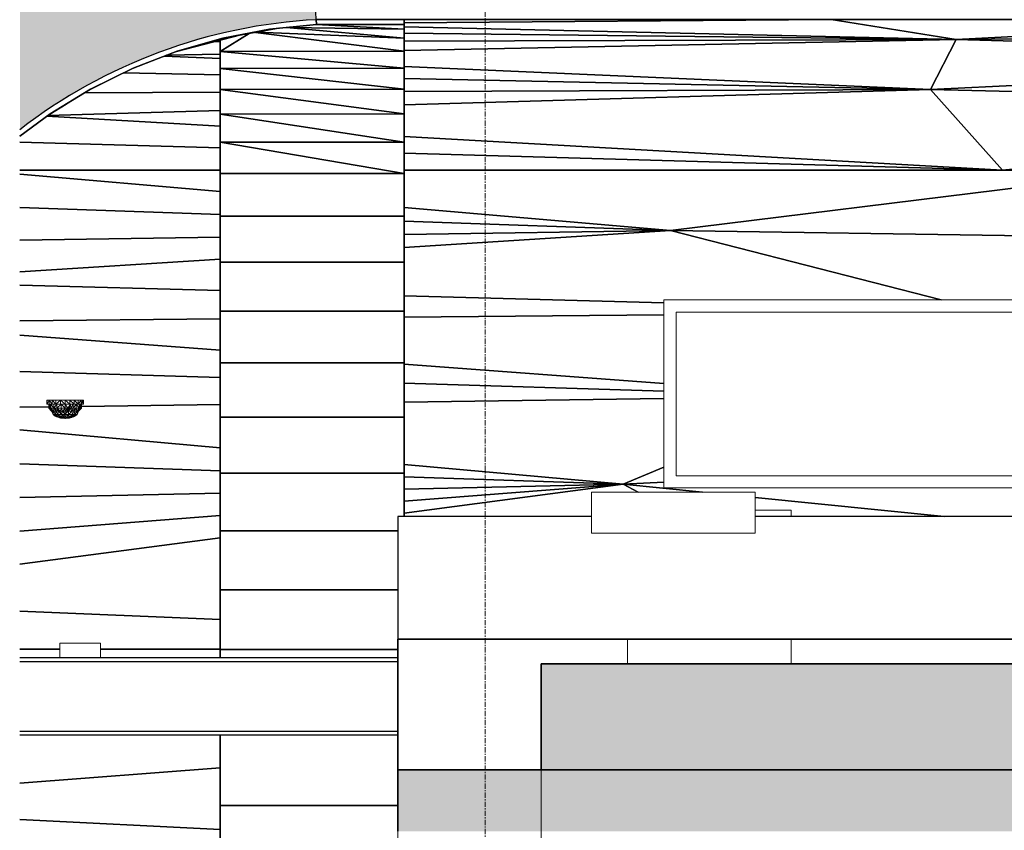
# Model space of a CAD drawing. Header units: millimetres. Extents: x 61846 to 198573, y 13020 to 52988.
# Tile 83 of 150: x 130941 to 133349, y 24142 to 26126. Entities that reach past the tile are written whole.
import ezdxf

# ---------------------------------------------------------------- set-up
doc = ezdxf.new("R2010")
doc.units = ezdxf.units.MM
doc.linetypes.add('Grid Line', pattern=[22.225, 12.7, -3.175, 3.175, -3.175])
for name, color, linetype, lineweight in [('A-COLS', 52, 'Continuous', 35), ('A-FLOR', 192, 'Continuous', 50), ('A-GENM', 13, 'Continuous', 18), ('A-ROOF', 132, 'Continuous', 35), ('A-WALL', 113, 'Continuous', 25), ('E-CABL-TRAY', 211, 'Continuous', 18), ('E-LITE-EQPM', 33, 'Continuous', 18), ('M-HVAC-DUCT', 70, 'Continuous', 18), ('S-BEAM', 12, 'Continuous', 35), ('S-GRID', 1, 'Continuous', 18)]:
    doc.layers.add(name, color=color, linetype=linetype, lineweight=lineweight)

# ---------------------------------------------------------------- blocks, each defined once
blk = doc.blocks.new('Cable Tray with Fittings_NLRS_61_CT_UN_kabelladder_DNL_5722447 - Cable Tray with Fittings_NLRS_61_CT_UN_kabelladder_DNL_5722447-480535-GZ lierenkamer 1')
at = {"layer": 'E-CABL-TRAY', "color": 7, "lineweight": 9}
for p, q in [((68229.6, 24925.3), (68318, 24925.3)), ((68318, 24910), (68318, 24925.3)), ((67918, 24610), (67918, 24550)), ((68318, 24550), (68318, 24610))]:
    blk.add_line(p, q, dxfattribs=at)
blk = doc.blocks.new('Cable Tray with Fittings_NLRS_61_CT_UN_kabelgoot_DNL_3463833 - Cable Tray with Fittings_NLRS_61_CT_UN_kabelgoot_DNL_3463833-605471-GZ lierenkamer 1')
at = {"layer": 'E-CABL-TRAY', "color": 7, "lineweight": 9}
for p, q in [((67829.6, 24969.5), (68229.6, 24969.5)), ((67829.6, 24869.5), (67829.6, 24969.5)), ((68229.6, 24869.5), (68229.6, 24969.5)), ((68229.6, 24869.5), (67829.6, 24869.5))]:
    blk.add_line(p, q, dxfattribs=at)
blk = doc.blocks.new('NLRS_65_FAD_LB_melder_gen_ISR_NLRS_65_FAD_LB_optische rookmelder_DNL_3672123 - NLRS_65_FAD_LB_melder_gen_ISR_NLRS_65_FAD_LB_optische rookmelder_DNL_3672123-605741-GZ lierenkamer 1')
at = {"layer": 'A-GENM', "color": 7, "lineweight": 9}
for p, q in [((66497.5, 25195), (66499, 25195)), ((66497.5, 25195), (66497.5, 25185)), ((66499, 25195), (66497.5, 25185)), ((66499, 25185), (66497.5, 25185)), ((66499, 25195), (66503.5, 25195)), ((66499, 25195), (66499, 25185)), ((66503.5, 25195), (66499, 25185)), ((66503.5, 25185), (66499, 25185)), ((66502.5, 25175), (66502.5, 25185)), ((66502.5, 25175), (66505.2, 25185)), ((66503.5, 25195), (66510.7, 25195)), ((66503.5, 25195), (66503.5, 25185)), ((66503.5, 25195), (66510.7, 25185)), ((66503.5, 25185), (66510.7, 25185)), ((66507.9, 25175), (66505.2, 25185)), ((66505.2, 25175), (66505.2, 25185)), ((66515.2, 25175), (66507.9, 25185)), ((66507.9, 25175), (66507.9, 25185)), ((66510.7, 25195), (66520, 25195)), ((66510.7, 25195), (66520, 25185)), ((66510.7, 25195), (66510.7, 25185)), ((66520, 25185), (66510.7, 25185)), ((66515.2, 25175), (66522.5, 25185)), ((66515.2, 25175), (66515.2, 25185)), ((66520, 25195), (66530.9, 25195)), ((66520, 25195), (66520, 25185)), ((66530.9, 25195), (66520, 25185)), ((66530.9, 25185), (66520, 25185)), ((66522.5, 25175), (66532.5, 25185)), ((66522.5, 25175), (66522.5, 25185)), ((66530.9, 25195), (66542.5, 25195)), ((66530.9, 25195), (66542.5, 25185)), ((66530.9, 25195), (66530.9, 25185)), ((66542.5, 25185), (66530.9, 25185)), ((66542.5, 25175), (66532.5, 25185)), ((66532.5, 25175), (66532.5, 25185)), ((66542.5, 25195), (66554.2, 25195)), ((66542.5, 25195), (66554.2, 25185)), ((66542.5, 25195), (66542.5, 25185)), ((66554.2, 25185), (66542.5, 25185)), ((66549.4, 25175), (66542.5, 25185)), ((66542.5, 25175), (66542.5, 25185)), ((66549.4, 25175), (66555.7, 25185)), ((66552.5, 25175), (66555.7, 25185)), ((66554.2, 25195), (66565, 25195)), ((66554.2, 25195), (66565, 25185)), ((66554.2, 25195), (66554.2, 25185)), ((66565, 25185), (66554.2, 25185)), ((66556.3, 25175), (66555.7, 25185)), ((66556.3, 25175), (66562.5, 25185)), ((66562.5, 25175), (66562.5, 25185)), ((66562.5, 25175), (66569.8, 25185)), ((66565, 25195), (66574.3, 25195)), ((66565, 25195), (66565, 25185)), ((66565, 25195), (66574.3, 25185)), ((66565, 25185), (66574.3, 25185)), ((66577.2, 25175), (66569.8, 25185)), ((66569.8, 25175), (66569.8, 25185)), ((66574.3, 25195), (66581.5, 25195)), ((66574.3, 25195), (66574.3, 25185)), ((66581.5, 25195), (66574.3, 25185)), ((66581.5, 25185), (66574.3, 25185)), ((66579.8, 25175), (66577.2, 25185)), ((66577.2, 25175), (66577.2, 25185)), ((66579.8, 25175), (66582.5, 25185)), ((66579.8, 25175), (66579.8, 25185)), ((66581.5, 25195), (66586, 25195)), ((66581.5, 25195), (66581.5, 25185)), ((66586, 25195), (66581.5, 25185)), ((66586, 25185), (66581.5, 25185)), ((66582.5, 25175), (66582.5, 25185)), ((66586, 25195), (66587.5, 25195)), ((66587.5, 25195), (66586, 25195)), ((66586, 25195), (66587.5, 25185)), ((66586, 25195), (66586, 25185)), ((66586, 25185), (66587.5, 25185)), ((66587.5, 25185), (66586, 25185)), ((66587.5, 25195), (66587.5, 25185)), ((66509.6, 25167.9), (66502.5, 25175)), ((66505.2, 25175), (66502.5, 25175)), ((66511.8, 25167.9), (66505.2, 25175)), ((66514, 25167.9), (66505.2, 25175)), ((66509.6, 25167.9), (66505.2, 25175)), ((66507.9, 25175), (66505.2, 25175)), ((66514, 25167.9), (66507.9, 25175)), ((66515.2, 25175), (66507.9, 25175)), ((66513.3, 25159.5), (66509.6, 25167.9)), ((66511.8, 25167.9), (66509.6, 25167.9)), ((66512.9, 25162), (66511.8, 25167.9)), ((66513.3, 25159.5), (66511.8, 25167.9)), ((66511.8, 25167.9), (66514, 25167.9)), ((66513.3, 25159.5), (66514, 25167.9)), ((66513.3, 25159.5), (66521.9, 25153.9)), ((66513.3, 25159.5), (66519.3, 25155.4)), ((66513.3, 25159.5), (66518.5, 25155.7)), ((66513.3, 25159.5), (66521.9, 25153.9)), ((66513.3, 25159.5), (66518.5, 25155.7)), ((66513.3, 25159.5), (66518.9, 25159.5)), ((66513.3, 25159.5), (66524.1, 25153.9)), ((66514, 25167.9), (66515.2, 25175)), ((66518.9, 25159.5), (66514, 25167.9)), ((66520, 25167.9), (66514, 25167.9)), ((66526, 25167.9), (66515.2, 25175)), ((66520, 25167.9), (66515.2, 25175)), ((66522.5, 25175), (66515.2, 25175)), ((66518.9, 25159.5), (66520, 25167.9)), ((66524.5, 25159.5), (66518.9, 25159.5)), ((66518.9, 25159.5), (66524.1, 25153.9)), ((66518.9, 25159.5), (66526, 25154.4)), ((66524.5, 25159.5), (66520, 25167.9)), ((66526, 25167.9), (66520, 25167.9)), ((66526, 25167.9), (66522.5, 25175)), ((66531.1, 25167.9), (66522.5, 25175)), ((66532.5, 25175), (66522.5, 25175)), ((66524.5, 25159.5), (66526, 25167.9)), ((66524.5, 25159.5), (66533.5, 25159.5)), ((66524.5, 25159.5), (66526, 25154.4)), ((66524.5, 25159.5), (66531.4, 25154.9)), ((66533.5, 25159.5), (66526, 25167.9)), ((66526, 25167.9), (66531.1, 25167.9)), ((66531.1, 25167.9), (66532.5, 25175)), ((66533.5, 25159.5), (66531.1, 25167.9)), ((66536.4, 25167.9), (66531.1, 25167.9)), ((66533.5, 25159.5), (66531.4, 25154.9)), ((66542.5, 25175), (66532.5, 25175)), ((66536.4, 25167.9), (66532.5, 25175)), ((66536.8, 25167.9), (66532.5, 25175)), ((66533.5, 25159.5), (66536.4, 25167.9)), ((66542.5, 25159.5), (66533.5, 25159.5)), ((66533.5, 25159.5), (66537.7, 25155.3)), ((66542.5, 25159.5), (66536.4, 25167.9)), ((66536.4, 25167.9), (66536.8, 25167.9)), ((66542.5, 25175), (66536.8, 25167.9)), ((66542.5, 25167.9), (66536.8, 25167.9)), ((66542.5, 25159.5), (66536.8, 25167.9)), ((66542.5, 25159.5), (66537.7, 25155.3)), ((66542.5, 25167.9), (66549.4, 25175)), ((66542.5, 25167.9), (66542.5, 25175)), ((66549.4, 25175), (66542.5, 25175)), ((66548.6, 25167.9), (66542.5, 25167.9)), ((66548.6, 25167.9), (66542.5, 25159.5)), ((66542.5, 25167.9), (66542.5, 25159.5)), ((66542.5, 25159.5), (66551.5, 25159.5)), ((66542.5, 25159.5), (66542.5, 25154.3)), ((66551.5, 25159.5), (66542.5, 25154.3)), ((66551.5, 25159.5), (66547.9, 25152.4)), ((66548.6, 25167.9), (66549.4, 25175)), ((66548.6, 25167.9), (66552.5, 25175)), ((66548.6, 25167.9), (66551.5, 25159.5)), ((66548.6, 25167.9), (66550.7, 25167.9)), ((66549.4, 25175), (66552.5, 25175)), ((66550.7, 25167.9), (66556.3, 25175)), ((66550.7, 25167.9), (66552.5, 25175)), ((66559, 25167.9), (66550.7, 25167.9)), ((66551.5, 25159.5), (66550.7, 25167.9)), ((66559, 25167.9), (66551.5, 25159.5)), ((66560.5, 25159.5), (66551.5, 25159.5)), ((66551.5, 25159.5), (66552, 25152.9)), ((66560.5, 25159.5), (66552, 25152.9)), ((66556.3, 25175), (66552.5, 25175)), ((66566.1, 25159.5), (66554.8, 25152.7)), ((66560.5, 25159.5), (66554.8, 25152.7)), ((66559, 25167.9), (66556.3, 25175)), ((66562.5, 25175), (66556.3, 25175)), ((66559, 25167.9), (66562.5, 25175)), ((66559, 25167.9), (66569.8, 25175)), ((66565, 25167.9), (66559, 25167.9)), ((66559, 25167.9), (66560.5, 25159.5)), ((66565, 25167.9), (66560.5, 25159.5)), ((66566.1, 25159.5), (66560.5, 25159.5)), ((66571.7, 25159.5), (66560.7, 25153.9)), ((66566.1, 25159.5), (66560.7, 25153.9)), ((66562.5, 25175), (66569.8, 25175)), ((66571.7, 25159.5), (66563.1, 25153.9)), ((66571.7, 25159.5), (66563.1, 25153.9)), ((66565, 25167.9), (66569.8, 25175)), ((66566.1, 25159.5), (66565, 25167.9)), ((66571, 25167.9), (66565, 25167.9)), ((66571.7, 25159.5), (66565.7, 25155.4)), ((66571.7, 25159.5), (66565.7, 25155.4)), ((66566.1, 25159.5), (66571, 25167.9)), ((66571.7, 25159.5), (66566.1, 25159.5)), ((66571.7, 25159.5), (66566.5, 25155.7)), ((66571.7, 25159.5), (66566.5, 25155.7)), ((66571, 25167.9), (66569.8, 25175)), ((66577.2, 25175), (66569.8, 25175)), ((66571, 25167.9), (66579.8, 25175)), ((66571, 25167.9), (66577.2, 25175)), ((66573.2, 25167.9), (66571, 25167.9)), ((66571.7, 25159.5), (66571, 25167.9)), ((66573.2, 25167.9), (66571.7, 25159.5)), ((66571.7, 25159.5), (66575.4, 25167.9)), ((66573.2, 25167.9), (66572.1, 25162)), ((66573.2, 25167.9), (66579.8, 25175)), ((66573.2, 25167.9), (66575.4, 25167.9)), ((66575.4, 25167.9), (66582.5, 25175)), ((66575.4, 25167.9), (66579.8, 25175)), ((66579.8, 25175), (66577.2, 25175)), ((66582.5, 25175), (66579.8, 25175)), ((66518.5, 25155.7), (66521.9, 25153.9)), ((66524.1, 25153.9), (66518.5, 25155.7)), ((66519.1, 25155.5), (66527, 25152.2)), ((66521.9, 25153.9), (66519.3, 25155.4)), ((66526.8, 25152.2), (66519.3, 25155.4)), ((66527, 25152.2), (66521.9, 25153.9)), ((66521.9, 25153.9), (66526.8, 25152.2)), ((66521.9, 25153.9), (66531.5, 25151)), ((66524.1, 25153.9), (66526, 25154.4)), ((66524.1, 25153.9), (66533.8, 25150.9)), ((66524.1, 25153.9), (66531.8, 25151.1)), ((66524.1, 25153.9), (66527, 25152.2)), ((66531.1, 25151.6), (66524.3, 25153.9)), ((66524.3, 25153.9), (66526.8, 25152.2)), ((66526, 25154.4), (66531.4, 25154.9)), ((66533, 25152.1), (66526, 25154.4)), ((66526, 25154.4), (66533.8, 25150.9)), ((66541.8, 25150), (66526.8, 25152.2)), ((66533.3, 25150.9), (66526.8, 25152.2)), ((66526.8, 25152.2), (66531.5, 25151)), ((66541.6, 25150), (66527, 25152.2)), ((66531.8, 25151.1), (66527, 25152.2)), ((66527, 25152.2), (66531.5, 25151)), ((66537.7, 25155.3), (66531.4, 25154.9)), ((66537.2, 25152.4), (66531.4, 25154.9)), ((66533, 25152.1), (66531.4, 25154.9)), ((66541.5, 25150), (66531.5, 25151)), ((66541.6, 25150), (66531.5, 25151)), ((66541.6, 25150), (66531.8, 25151.1)), ((66533.8, 25150.9), (66531.8, 25151.1)), ((66533.8, 25150.9), (66531.8, 25151.1)), ((66533.8, 25150.9), (66531.8, 25151.1)), ((66537.2, 25152.4), (66533, 25152.1)), ((66542.2, 25150), (66533, 25152.1)), ((66533, 25152.1), (66533.8, 25150.9)), ((66541.8, 25150), (66533.3, 25150.9)), ((66542, 25150), (66533.8, 25150.9)), ((66537.2, 25152.4), (66537.7, 25155.3)), ((66542.3, 25150), (66537.2, 25152.4)), ((66542.2, 25150), (66537.2, 25152.4)), ((66542.5, 25151.1), (66537.2, 25152.4)), ((66542.5, 25154.3), (66537.7, 25155.3)), ((66542.5, 25151.1), (66537.7, 25155.3)), ((66541.6, 25150), (66541.5, 25150)), ((66541.5, 25150), (66541.6, 25150)), ((66541.8, 25150), (66541.6, 25150)), ((66541.6, 25150), (66541.8, 25150)), ((66541.9, 25150), (66541.8, 25150)), ((66541.8, 25150), (66541.9, 25150)), ((66542, 25150), (66541.9, 25150)), ((66541.9, 25150), (66542, 25150)), ((66542.2, 25150), (66542, 25150)), ((66542, 25150), (66542.2, 25150)), ((66542.3, 25150), (66542.2, 25150)), ((66542.2, 25150), (66542.3, 25150)), ((66542.3, 25150), (66542.5, 25151.1)), ((66542.5, 25150), (66542.3, 25150)), ((66542.3, 25150), (66542.5, 25150)), ((66547.9, 25152.4), (66542.5, 25154.3)), ((66542.5, 25154.3), (66542.5, 25151.1)), ((66547.9, 25152.4), (66542.5, 25151.1)), ((66542.7, 25150), (66542.5, 25151.1)), ((66542.5, 25150), (66542.7, 25150)), ((66542.5, 25150), (66542.7, 25150)), ((66542.7, 25150), (66547.9, 25152.4)), ((66542.7, 25150), (66542.9, 25150)), ((66542.9, 25150), (66542.7, 25150)), ((66542.9, 25150), (66547.9, 25152.4)), ((66542.9, 25150), (66548.3, 25150.7)), ((66542.9, 25150), (66543, 25150)), ((66543, 25150), (66542.9, 25150)), ((66543, 25150), (66549.6, 25150.7)), ((66543, 25150), (66543.1, 25150)), ((66543.1, 25150), (66543, 25150)), ((66543.1, 25150), (66551.7, 25150.9)), ((66543.1, 25150), (66549.6, 25150.7)), ((66543.1, 25150), (66543.3, 25150)), ((66543.3, 25150), (66543.1, 25150)), ((66543.3, 25150), (66558.2, 25152.2)), ((66543.3, 25150), (66551.7, 25150.9)), ((66543.3, 25150), (66543.4, 25150)), ((66543.4, 25150), (66543.3, 25150)), ((66543.4, 25150), (66558, 25152.2)), ((66543.4, 25150), (66553.3, 25151.1)), ((66543.4, 25150), (66553.5, 25151)), ((66543.4, 25150), (66543.5, 25150)), ((66543.5, 25150), (66543.4, 25150)), ((66543.5, 25150), (66553.5, 25151)), ((66547.9, 25152.4), (66552, 25152.9)), ((66547.9, 25152.4), (66548.3, 25150.7)), ((66552, 25152.9), (66548.3, 25150.7)), ((66554.8, 25152.7), (66548.3, 25150.7)), ((66549.6, 25150.7), (66548.3, 25150.7)), ((66560.7, 25153.9), (66549.6, 25150.7)), ((66549.6, 25150.7), (66554.8, 25152.7)), ((66551.7, 25150.9), (66549.6, 25150.7)), ((66551.7, 25150.9), (66560.7, 25153.9)), ((66551.7, 25150.9), (66558.2, 25152.2)), ((66552, 25152.9), (66554.8, 25152.7)), ((66560.7, 25153.9), (66552.9, 25151.5)), ((66553.3, 25151.1), (66558, 25152.2)), ((66563.1, 25153.9), (66553.5, 25151)), ((66558, 25152.2), (66553.5, 25151)), ((66558.2, 25152.2), (66553.5, 25151)), ((66560.7, 25153.9), (66554.8, 25152.7)), ((66566.5, 25155.7), (66558, 25152.2)), ((66558, 25152.2), (66563.1, 25153.9)), ((66558.2, 25152.2), (66565.7, 25155.4)), ((66563.1, 25153.9), (66558.2, 25152.2)), ((66560.7, 25153.9), (66558.2, 25152.2)), ((66560.7, 25153.9), (66565.7, 25155.4)), ((66566.5, 25155.7), (66563.1, 25153.9)), ((66563.1, 25153.9), (66565.7, 25155.4))]:
    blk.add_line(p, q, dxfattribs=at)
blk = doc.blocks.new('NLRS_65_FAD_LB_melder_gen_ISR_NLRS_65_FAD_LB_optische rookmelder_DNL_3672123 - NLRS_65_FAD_LB_melder_gen_ISR_NLRS_65_FAD_LB_optische rookmelder_DNL_3672123-605745-GZ lierenkamer 1')
blk.add_blockref('NLRS_65_FAD_LB_melder_gen_ISR_NLRS_65_FAD_LB_optische rookmelder_DNL_3672123 - NLRS_65_FAD_LB_melder_gen_ISR_NLRS_65_FAD_LB_optische rookmelder_DNL_3672123-605741-GZ lierenkamer 1', (0, 0))
blk = doc.blocks.new('NLRS_63_LF_LB_plafond armatuur_gen_ISR_NLRS_63_LF_LB_armatuur recht_DNL_3980137 - NLRS_63_LF_LB_plafond armatuur_gen_ISR_NLRS_63_LF_LB_armatuur recht_DNL_3980137-606095-GZ lierenkamer 1')
at = {"layer": 'E-LITE-EQPM', "color": 7, "lineweight": 9}
for p, q in [((66529.3, 24600), (66629.3, 24600)), ((66529.3, 24565), (66529.3, 24600)), ((66629.3, 24600), (66629.3, 24565))]:
    blk.add_line(p, q, dxfattribs=at)
blk = doc.blocks.new('NLRS_57_DUF_UN_rechth bocht_DNL_stromend ri_150_4868409 - NLRS_57_DUF_UN_rechth bocht_DNL_stromend ri_150_4868409-608620-GZ lierenkamer 1')
at = {"layer": 'M-HVAC-DUCT', "color": 7, "lineweight": 9}
for p, q in [((69166.3, 25440), (68006.3, 25440)), ((68006.3, 25440), (68006.3, 24980)), ((69166.3, 24980), (69166.3, 25440)), ((69331.3, 25010), (69331.3, 25440)), ((69336.3, 25440), (69331.3, 25440)), ((69336.3, 25440), (69336.3, 25010)), ((68036.3, 25410), (69136.3, 25410)), ((68036.3, 25010), (68036.3, 25410)), ((68036.3, 25010), (68036.3, 25410)), ((68036.3, 25410), (69136.3, 25410)), ((69136.3, 25010), (69136.3, 25410)), ((69136.3, 25410), (69136.3, 25010)), ((69165.3, 25410), (69286.3, 25410)), ((69286.3, 25410), (69331.3, 25410)), ((69136.3, 25010), (68036.3, 25010)), ((69136.3, 25010), (68036.3, 25010)), ((69286.3, 25010), (69165.3, 25010)), ((69331.3, 25010), (69286.3, 25010)), ((69336.3, 25010), (69331.3, 25010)), ((68006.3, 24980), (69166.3, 24980))]:
    blk.add_line(p, q, dxfattribs=at)
blk = doc.blocks.new('TadP_A_INS_INSTALLATIES_rvt-3-GZ lierenkamer 1')
at = {"layer": 'A-GENM', "lineweight": 9}
blk.add_blockref('NLRS_65_FAD_LB_melder_gen_ISR_NLRS_65_FAD_LB_optische rookmelder_DNL_3672123 - NLRS_65_FAD_LB_melder_gen_ISR_NLRS_65_FAD_LB_optische rookmelder_DNL_3672123-605745-GZ lierenkamer 1', (0, 0), dxfattribs=at)
at = {"layer": 'E-CABL-TRAY', "lineweight": 9}
for name in ['Cable Tray with Fittings_NLRS_61_CT_UN_kabelgoot_DNL_3463833 - Cable Tray with Fittings_NLRS_61_CT_UN_kabelgoot_DNL_3463833-605471-GZ lierenkamer 1', 'Cable Tray with Fittings_NLRS_61_CT_UN_kabelladder_DNL_5722447 - Cable Tray with Fittings_NLRS_61_CT_UN_kabelladder_DNL_5722447-480535-GZ lierenkamer 1']:
    blk.add_blockref(name, (0, 0), dxfattribs=at)
at = {"layer": 'E-LITE-EQPM', "lineweight": 9}
blk.add_blockref('NLRS_63_LF_LB_plafond armatuur_gen_ISR_NLRS_63_LF_LB_armatuur recht_DNL_3980137 - NLRS_63_LF_LB_plafond armatuur_gen_ISR_NLRS_63_LF_LB_armatuur recht_DNL_3980137-606095-GZ lierenkamer 1', (0, 0), dxfattribs=at)
at = {"layer": 'M-HVAC-DUCT', "lineweight": 9}
blk.add_blockref('NLRS_57_DUF_UN_rechth bocht_DNL_stromend ri_150_4868409 - NLRS_57_DUF_UN_rechth bocht_DNL_stromend ri_150_4868409-608620-GZ lierenkamer 1', (0, 0), dxfattribs=at)
blk = doc.blocks.new('Basic Wall_28_PBT_WA_beton t_p_g__d_350_C30_37_2204518 - Basic Wall_28_PBT_WA_beton t_p_g__d_350_C30_37_2204518-313265-GZ lierenkamer 1')
at = {"layer": 'A-WALL', "color": 10, "lineweight": 18}
for p, q in [((67706.3, 24290), (67356.3, 24290)), ((67356.3, 24290), (67356.3, 20300)), ((67706.3, 20300), (67706.3, 24290))]:
    blk.add_line(p, q, dxfattribs=at)
blk = doc.blocks.new('28_PBT_SF_toneeltoren_dakboog_28_PBT_SF_toneeltoren_dakboog as R_2584242 - 28_PBT_SF_toneeltoren_dakboog_28_PBT_SF_toneeltoren_dakboog as R_2584242-313469-GZ lierenkamer 1')
at = {"layer": 'S-BEAM', "color": 250, "lineweight": 25}
for p, q in [((67156.8, 26125.9), (68415.3, 26125.9)), ((68415.3, 26125.9), (67156.8, 26125.9)), ((67371.5, 26118.4), (68415.3, 26125.9)), ((68415.3, 26125.9), (67371.5, 26118.4)), ((68415.3, 26125.9), (69673.7, 26125.9)), ((68720.9, 26077.1), (68415.3, 26125.9)), ((69673.7, 26125.9), (68415.3, 26125.9)), ((68415.3, 26125.9), (68720.9, 26077.1)), ((68720.9, 26077.1), (69673.7, 26125.9)), ((69673.7, 26125.9), (68720.9, 26077.1)), ((67371.5, 26108.7), (68720.9, 26077.1)), ((68720.9, 26077.1), (67371.5, 26108.7)), ((68720.9, 26077.1), (70977, 26101.8)), ((70977, 26101.8), (68720.9, 26077.1)), ((68720.9, 26077.1), (67371.5, 26093.2)), ((67371.5, 26093.2), (68720.9, 26077.1)), ((68720.9, 26077.1), (67371.5, 26050.4)), ((67371.5, 26073.5), (68720.9, 26077.1)), ((68720.9, 26077.1), (67371.5, 26073.5)), ((67371.5, 26050.4), (68720.9, 26077.1)), ((68658.5, 25955.4), (68720.9, 26077.1)), ((68720.9, 26077.1), (68658.5, 25955.4)), ((70330.5, 26033), (68720.9, 26077.1)), ((68720.9, 26077.1), (70330.5, 26033)), ((66909.1, 26072.3), (66921.5, 26072.4)), ((66921.5, 26072.4), (66909.1, 26072.3)), ((66785.1, 26036.7), (66921.5, 26030.8)), ((66921.5, 26030.8), (66785.1, 26036.7)), ((66921.5, 26041.5), (66790.8, 26038.9)), ((66790.8, 26038.9), (66921.5, 26041.5)), ((70330.5, 26033), (68658.5, 25955.4)), ((68658.5, 25955.4), (70330.5, 26033)), ((67371.5, 26011.2), (68658.5, 25955.4)), ((68658.5, 25955.4), (67371.5, 26011.2)), ((66921.5, 25990.9), (66685.6, 25995.8)), ((66685.6, 25995.8), (66921.5, 25990.9)), ((68658.5, 25955.4), (67371.5, 25981.7)), ((67371.5, 25981.7), (68658.5, 25955.4)), ((68658.5, 25955.4), (67371.5, 25917.2)), ((67371.5, 25950.3), (68658.5, 25955.4)), ((67371.5, 25917.2), (68658.5, 25955.4)), ((68658.5, 25955.4), (67371.5, 25950.3)), ((68658.5, 25955.4), (70460.1, 25907.6)), ((68835, 25757.8), (68658.5, 25955.4)), ((70460.1, 25907.6), (68658.5, 25955.4)), ((68658.5, 25955.4), (68835, 25757.8)), ((66590.6, 25947.2), (66921.5, 25948.5)), ((66921.5, 25948.5), (66590.6, 25947.2)), ((70460.1, 25907.6), (68835, 25757.8)), ((68835, 25757.8), (70460.1, 25907.6)), ((66498, 25889.5), (66921.5, 25865.7)), ((66921.5, 25865.7), (66498, 25889.5)), ((66921.5, 25903.8), (66500.4, 25891.3)), ((66500.4, 25891.3), (66921.5, 25903.8)), ((67371.5, 25840.3), (68835, 25757.8)), ((68835, 25757.8), (67371.5, 25840.3)), ((66432.2, 25826.4), (66921.5, 25812.4)), ((66921.5, 25812.4), (66432.2, 25826.4)), ((67371.5, 25799.6), (68835, 25757.8)), ((68835, 25757.8), (67371.5, 25799.6)), ((66432.2, 25757.8), (66921.5, 25757.8)), ((66921.5, 25757.8), (66432.2, 25757.8)), ((66921.5, 25705.5), (66432.2, 25747.9)), ((66432.2, 25747.9), (66921.5, 25705.5)), ((67371.5, 25757.8), (68835, 25757.8)), ((68835, 25757.8), (67371.5, 25757.8)), ((69220.4, 25757.8), (68022.5, 25610.2)), ((68022.5, 25610.2), (69220.4, 25757.8)), ((68835, 25757.8), (69220.4, 25757.8)), ((69220.4, 25757.8), (68835, 25757.8)), ((66432.2, 25665.9), (66921.5, 25648.8)), ((66921.5, 25648.8), (66432.2, 25665.9)), ((68022.5, 25610.2), (67371.5, 25666.6)), ((67371.5, 25666.6), (68022.5, 25610.2)), ((67371.5, 25633), (68022.5, 25610.2)), ((68022.5, 25610.2), (67371.5, 25633)), ((66921.5, 25593.7), (66432.2, 25586.4)), ((66432.2, 25586.4), (66921.5, 25593.7)), ((67371.5, 25568.6), (68022.5, 25610.2)), ((68022.5, 25610.2), (67371.5, 25600.4)), ((68022.5, 25610.2), (67371.5, 25568.6)), ((67371.5, 25600.4), (68022.5, 25610.2)), ((68022.5, 25610.2), (69826, 25582.3)), ((69826, 25582.3), (68022.5, 25610.2)), ((68022.5, 25610.2), (68684.3, 25440)), ((68684.3, 25440), (68022.5, 25610.2)), ((66432.2, 25508.7), (66921.5, 25539.9)), ((66921.5, 25539.9), (66432.2, 25508.7)), ((66432.2, 25476.4), (66921.5, 25462.9)), ((66921.5, 25462.9), (66432.2, 25476.4)), ((67371.5, 25450.5), (68006.3, 25432.9)), ((68006.3, 25432.9), (67371.5, 25450.5)), ((68006.3, 25403.8), (67371.5, 25397.8)), ((67371.5, 25397.8), (68006.3, 25403.8)), ((66921.5, 25393.6), (66432.2, 25389.1)), ((66432.2, 25389.1), (66921.5, 25393.6)), ((66921.5, 25316.9), (66432.2, 25353.6)), ((66432.2, 25353.6), (66921.5, 25316.9)), ((68006.3, 25235.4), (67371.5, 25283.1)), ((67371.5, 25283.1), (68006.3, 25235.4)), ((66432.2, 25265.2), (66921.5, 25250.2)), ((66921.5, 25250.2), (66432.2, 25265.2)), ((67371.5, 25236.4), (68006.3, 25217)), ((68006.3, 25217), (67371.5, 25236.4)), ((66582.5, 25179.7), (66921.5, 25184.2)), ((66921.5, 25184.2), (66582.5, 25179.7)), ((67371.5, 25190.2), (68006.3, 25198.7)), ((68006.3, 25198.7), (67371.5, 25190.2)), ((66432.2, 25177.7), (66502.5, 25178.6)), ((66502.5, 25178.6), (66432.2, 25177.7)), ((66921.5, 25078.3), (66432.2, 25122.6)), ((66432.2, 25122.6), (66921.5, 25078.3)), ((66921.5, 25022.2), (66432.2, 25038.7)), ((66432.2, 25038.7), (66921.5, 25022.2)), ((67906.7, 24989.1), (67371.5, 25037.5)), ((67371.5, 25037.5), (67906.7, 24989.1)), ((68006.3, 25030.8), (67906.7, 24989.1)), ((67906.7, 24989.1), (68006.3, 25030.8)), ((67906.7, 24989.1), (67371.5, 25007.1)), ((67371.5, 25007.1), (67906.7, 24989.1)), ((68006.3, 24994), (67906.7, 24989.1)), ((67906.7, 24989.1), (68006.3, 24994)), ((66921.5, 24967.1), (66432.2, 24956.3)), ((66432.2, 24956.3), (66921.5, 24967.1)), ((67906.7, 24989.1), (67371.5, 24918)), ((67371.5, 24947.5), (67906.7, 24989.1)), ((67906.7, 24989.1), (67371.5, 24977.2)), ((67371.5, 24977.2), (67906.7, 24989.1)), ((67906.7, 24989.1), (67371.5, 24947.5)), ((67371.5, 24918), (67906.7, 24989.1)), ((67943.6, 24969.5), (67906.7, 24989.1)), ((67906.7, 24989.1), (68101.4, 24969.5)), ((68101.4, 24969.5), (67906.7, 24989.1)), ((67906.7, 24989.1), (67943.6, 24969.5)), ((68229.6, 24956.6), (68691.7, 24910)), ((68691.7, 24910), (68229.6, 24956.6)), ((66432.2, 24874.6), (66921.5, 24912.6)), ((66921.5, 24912.6), (66432.2, 24874.6)), ((66921.5, 24858.2), (66432.2, 24793.2)), ((66432.2, 24793.2), (66921.5, 24858.2)), ((66432.2, 24678.5), (66921.5, 24658.2)), ((66921.5, 24658.2), (66432.2, 24678.5)), ((66432.2, 24585.6), (66529.3, 24585.6)), ((66529.3, 24585.6), (66432.2, 24585.6)), ((66629.3, 24585.6), (66921.5, 24585.6)), ((66921.5, 24585.6), (66629.3, 24585.6)), ((66432.2, 24257.8), (66921.5, 24295.5)), ((66921.5, 24295.5), (66432.2, 24257.8)), ((66432.2, 24168.9), (66921.5, 24144.5)), ((66921.5, 24144.5), (66432.2, 24168.9))]:
    blk.add_line(p, q, dxfattribs=at)
blk = doc.blocks.new('28_PBT_SF_toneeltoren_dakboog_28_PBT_SF_toneeltoren_dakboog as R_2584242 - 28_PBT_SF_toneeltoren_dakboog_28_PBT_SF_toneeltoren_dakboog as R_2584242-313473-GZ lierenkamer 1')
blk.add_blockref('28_PBT_SF_toneeltoren_dakboog_28_PBT_SF_toneeltoren_dakboog as R_2584242 - 28_PBT_SF_toneeltoren_dakboog_28_PBT_SF_toneeltoren_dakboog as R_2584242-313469-GZ lierenkamer 1', (0, 0))
blk = doc.blocks.new('28_PBT_SC_staal_H-profiel_gekromd_dak toneeltoren_S355_HE200B_betondak_as K_3526668 - 28_PBT_SC_staal_H-profiel_gekromd_dak toneeltoren_S355_HE200B_betondak_as K_3526668-313687-GZ lierenkamer 1')
at = {"layer": 'A-COLS', "color": 250, "lineweight": 25}
for p, q in [((67157.5, 26113.9), (67156.8, 26125.9)), ((67156.8, 26125.9), (67157.5, 26113.9)), ((66928.2, 26080.8), (67064.1, 26104.7)), ((67064.1, 26104.7), (66928.2, 26080.8)), ((66928.2, 26080.8), (67042.1, 26102.5)), ((67042.1, 26102.5), (66928.2, 26080.8)), ((67042.1, 26102.5), (67157.5, 26113.9)), ((67157.5, 26113.9), (67042.1, 26102.5)), ((66972.4, 26088.6), (66814.6, 26048.1)), ((66814.6, 26048.1), (66972.4, 26088.6)), ((66816.8, 26048.9), (66971.8, 26088.5)), ((66971.8, 26088.5), (66816.8, 26048.9)), ((66816.8, 26048.9), (66928.2, 26080.8)), ((66928.2, 26080.8), (66816.8, 26048.9)), ((66708.7, 26007.2), (66816.8, 26048.9)), ((66816.8, 26048.9), (66708.7, 26007.2)), ((66604.8, 25955.9), (66708.7, 26007.2)), ((66708.7, 26007.2), (66604.8, 25955.9)), ((66755.2, 26025.2), (66707.3, 26006.5)), ((66707.3, 26006.5), (66755.2, 26025.2)), ((66505.9, 25895.4), (66604.8, 25955.9)), ((66604.8, 25955.9), (66505.9, 25895.4)), ((66648.1, 25977.3), (66603.8, 25955.3)), ((66603.8, 25955.3), (66648.1, 25977.3)), ((66544.7, 25919.1), (66505.3, 25895)), ((66505.3, 25895), (66544.7, 25919.1)), ((66432.2, 25840.7), (66505.9, 25895.4)), ((66505.9, 25895.4), (66432.2, 25840.7))]:
    blk.add_line(p, q, dxfattribs=at)
blk = doc.blocks.new('28_PBT_SC_staal_H-profiel_gekromd_dak toneeltoren_S355_HE200B_betondak_as K_3526668 - 28_PBT_SC_staal_H-profiel_gekromd_dak toneeltoren_S355_HE200B_betondak_as K_3526668-313691-GZ lierenkamer 1')
blk.add_blockref('28_PBT_SC_staal_H-profiel_gekromd_dak toneeltoren_S355_HE200B_betondak_as K_3526668 - 28_PBT_SC_staal_H-profiel_gekromd_dak toneeltoren_S355_HE200B_betondak_as K_3526668-313687-GZ lierenkamer 1', (0, 0))
blk = doc.blocks.new('28_PBT_SC_staal_H-profiel_gekromd_dak toneeltoren_S355_HE200B_betondak_as 20_3526686 - 28_PBT_SC_staal_H-profiel_gekromd_dak toneeltoren_S355_HE200B_betondak_as 20_3526686-313694-GZ lierenkamer 1')
at = {"layer": 'A-COLS', "color": 250, "lineweight": 25}
for p, q in [((67156.8, 26125.9), (67243.8, 26125.9)), ((67156.8, 26125.9), (67371.5, 26125.9)), ((67371.5, 26125.9), (67156.8, 26125.9)), ((67243.8, 26125.9), (67243.8, 26124.3)), ((67371.5, 26125.9), (67371.5, 26113.9)), ((67371.5, 26113.9), (67371.5, 26125.9)), ((67083.9, 26106.6), (67371.5, 26080.8)), ((67371.5, 26080.8), (67083.9, 26106.6)), ((67371.5, 26102.5), (67088.6, 26107.1)), ((67088.6, 26107.1), (67371.5, 26102.5)), ((67156.6, 26113.8), (67371.5, 26102.5)), ((67371.5, 26102.5), (67156.6, 26113.8)), ((67157.5, 26113.9), (67371.5, 26113.9)), ((67371.5, 26113.9), (67157.5, 26113.9)), ((67371.5, 26113.9), (67371.5, 26102.5)), ((67371.5, 26102.5), (67371.5, 26113.9)), ((67371.5, 26102.5), (67371.5, 26080.8)), ((67371.5, 26080.8), (67371.5, 26102.5)), ((66921.5, 26047.8), (66992.6, 26092.1)), ((66992.6, 26092.1), (66921.5, 26047.8)), ((66921.5, 26047.8), (66921.5, 26075.5)), ((66921.5, 26075.5), (66921.5, 26047.8)), ((67007.7, 26094.8), (67371.5, 26048.9)), ((67371.5, 26048.9), (67007.7, 26094.8)), ((67371.5, 26080.8), (67011.2, 26095.4)), ((67011.2, 26095.4), (67371.5, 26080.8)), ((67371.5, 26080.8), (67371.5, 26048.9)), ((67371.5, 26048.9), (67371.5, 26080.8)), ((67371.5, 26048.9), (66921.5, 26047.8)), ((66921.5, 26047.8), (67371.5, 26048.9)), ((66921.5, 26006), (66921.5, 26047.8)), ((66921.5, 26047.8), (67371.5, 26007.2)), ((67371.5, 26007.2), (66921.5, 26047.8)), ((66921.5, 26047.8), (66921.5, 26006)), ((67371.5, 26048.9), (67371.5, 26007.2)), ((67371.5, 26007.2), (67371.5, 26048.9)), ((67371.5, 26007.2), (66921.5, 26006)), ((66921.5, 26006), (67371.5, 26007.2)), ((66921.5, 25954.8), (66921.5, 26006)), ((67371.5, 25955.9), (66921.5, 26006)), ((66921.5, 26006), (66921.5, 25954.8)), ((66921.5, 26006), (67371.5, 25955.9)), ((67371.5, 26007.2), (67371.5, 25955.9)), ((67371.5, 25955.9), (67371.5, 26007.2)), ((67371.5, 25955.9), (66921.5, 25954.8)), ((66921.5, 25954.8), (67371.5, 25955.9)), ((66921.5, 25894.6), (66921.5, 25954.8)), ((66921.5, 25954.8), (67371.5, 25895.4)), ((67371.5, 25895.4), (66921.5, 25954.8)), ((66921.5, 25954.8), (66921.5, 25894.6)), ((67371.5, 25955.9), (67371.5, 25895.4)), ((67371.5, 25895.4), (67371.5, 25955.9)), ((67371.5, 25895.4), (66921.5, 25894.6)), ((66921.5, 25894.6), (67371.5, 25895.4)), ((66921.5, 25825.8), (66921.5, 25894.6)), ((66921.5, 25894.6), (67371.5, 25826.3)), ((67371.5, 25826.3), (66921.5, 25894.6)), ((66921.5, 25894.6), (66921.5, 25825.8)), ((67371.5, 25895.4), (67371.5, 25826.3)), ((67371.5, 25826.3), (67371.5, 25895.4)), ((67371.5, 25826.3), (66921.5, 25825.8)), ((66921.5, 25825.8), (67371.5, 25826.3)), ((66921.5, 25749.1), (66921.5, 25825.8)), ((66921.5, 25825.8), (67371.5, 25749.1)), ((66921.5, 25825.8), (66921.5, 25749.1)), ((67371.5, 25749.1), (66921.5, 25825.8)), ((67371.5, 25826.3), (67371.5, 25749.1)), ((67371.5, 25749.1), (67371.5, 25826.3)), ((66921.5, 25645.2), (66921.5, 25749.1)), ((66921.5, 25749.1), (67371.5, 25749.1)), ((67371.5, 25749.1), (66921.5, 25749.1)), ((66921.5, 25749.1), (66921.5, 25645.2)), ((67371.5, 25749.1), (67371.5, 25645.2)), ((67371.5, 25645.2), (67371.5, 25749.1)), ((66921.5, 25532.9), (66921.5, 25645.2)), ((67371.5, 25645.2), (66921.5, 25645.2)), ((66921.5, 25645.2), (66921.5, 25532.9)), ((66921.5, 25645.2), (67371.5, 25645.2)), ((67371.5, 25645.2), (67371.5, 25532.9)), ((67371.5, 25532.9), (67371.5, 25645.2)), ((66921.5, 25412.9), (66921.5, 25532.9)), ((66921.5, 25532.9), (67371.5, 25532.9)), ((67371.5, 25532.9), (66921.5, 25532.9)), ((66921.5, 25532.9), (66921.5, 25412.9)), ((67371.5, 25532.9), (67371.5, 25412.9)), ((67371.5, 25412.9), (67371.5, 25532.9)), ((66921.5, 25286.1), (66921.5, 25412.9)), ((67371.5, 25412.9), (66921.5, 25412.9)), ((66921.5, 25412.9), (66921.5, 25286.1)), ((66921.5, 25412.9), (67371.5, 25412.9)), ((67371.5, 25412.9), (67371.5, 25286.1)), ((67371.5, 25286.1), (67371.5, 25412.9)), ((66921.5, 25153.5), (66921.5, 25286.1)), ((67371.5, 25286.1), (66921.5, 25286.1)), ((66921.5, 25286.1), (66921.5, 25153.5)), ((66921.5, 25286.1), (67371.5, 25286.1)), ((67371.5, 25286.1), (67371.5, 25153.5)), ((67371.5, 25153.5), (67371.5, 25286.1)), ((66921.5, 25016.1), (66921.5, 25153.5)), ((67371.5, 25153.5), (66921.5, 25153.5)), ((66921.5, 25153.5), (66921.5, 25016.1)), ((66921.5, 25153.5), (67371.5, 25153.5)), ((67371.5, 25153.5), (67371.5, 25016.1)), ((67371.5, 25016.1), (67371.5, 25153.5)), ((66921.5, 24874.8), (66921.5, 25016.1)), ((66921.5, 25016.1), (66921.5, 24874.8)), ((67371.5, 25016.1), (66921.5, 25016.1)), ((66921.5, 25016.1), (67371.5, 25016.1)), ((67371.5, 25016.1), (67371.5, 24910)), ((67371.5, 24910), (67371.5, 25016.1)), ((66921.5, 24730.6), (66921.5, 24874.8)), ((66921.5, 24874.8), (67356.3, 24874.8)), ((67356.3, 24874.8), (66921.5, 24874.8)), ((66921.5, 24874.8), (66921.5, 24730.6)), ((66921.5, 24584.7), (66921.5, 24730.6)), ((67356.3, 24730.6), (66921.5, 24730.6)), ((66921.5, 24730.6), (66921.5, 24584.7)), ((66921.5, 24730.6), (67356.3, 24730.6)), ((66921.5, 24565), (66921.5, 24584.7)), ((67356.3, 24584.7), (66921.5, 24584.7)), ((66921.5, 24584.7), (66921.5, 24565)), ((66921.5, 24584.7), (67356.3, 24584.7)), ((66921.5, 24203.1), (66921.5, 24375)), ((66921.5, 24375), (66921.5, 24203.1)), ((66921.5, 23821), (66921.5, 24203.1)), ((66921.5, 24203.1), (67356.3, 24203.1)), ((67356.3, 24203.1), (66921.5, 24203.1)), ((66921.5, 24203.1), (66921.5, 23821))]:
    blk.add_line(p, q, dxfattribs=at)
blk = doc.blocks.new('28_PBT_SC_staal_H-profiel_gekromd_dak toneeltoren_S355_HE200B_betondak_as 20_3526686 - 28_PBT_SC_staal_H-profiel_gekromd_dak toneeltoren_S355_HE200B_betondak_as 20_3526686-313698-GZ lierenkamer 1')
blk.add_blockref('28_PBT_SC_staal_H-profiel_gekromd_dak toneeltoren_S355_HE200B_betondak_as 20_3526686 - 28_PBT_SC_staal_H-profiel_gekromd_dak toneeltoren_S355_HE200B_betondak_as 20_3526686-313694-GZ lierenkamer 1', (0, 0))
blk = doc.blocks.new('Floor_28_PBT_FL_druklaag_d_60 __320__C30_37_2599623 - Floor_28_PBT_FL_druklaag_d_60 __320__C30_37_2599623-313883-GZ lierenkamer 1')
at = {"layer": 'A-FLOR', "color": 90, "lineweight": 35}
for p, q in [((86304.6, 24610), (67356.3, 24610)), ((67356.3, 24565), (67356.3, 24610)), ((67356.3, 24610), (67356.3, 24565)), ((67356.3, 24610), (67356.3, 24290)), ((67706.3, 24290), (67706.3, 24550)), ((67706.3, 24550), (69912.5, 24550)), ((67356.3, 24290), (67356.3, 24375)), ((67356.3, 24375), (67356.3, 24290)), ((67356.3, 24290), (67447.1, 24290)), ((67447.1, 24290), (67706.3, 24290))]:
    blk.add_line(p, q, dxfattribs=at)
blk = doc.blocks.new('Floor_28_PBT_FL_druklaag_d_60 __320__C30_37_2599623 - Floor_28_PBT_FL_druklaag_d_60 __320__C30_37_2599623-313887-GZ lierenkamer 1')
blk.add_blockref('Floor_28_PBT_FL_druklaag_d_60 __320__C30_37_2599623 - Floor_28_PBT_FL_druklaag_d_60 __320__C30_37_2599623-313883-GZ lierenkamer 1', (0, 0))
blk = doc.blocks.new('Floor_28_PBT_FL_kanaalplaat_d_260_2643893 - Floor_28_PBT_FL_kanaalplaat_d_260_2643893-313922-GZ lierenkamer 1')
at = {"layer": 'A-FLOR', "lineweight": 35}
blk.add_hatch(color=215, dxfattribs=at).paths.add_polyline_path([(67706.3, 24290), (86054.6, 24290), (86054.6, 24550), (67706.3, 24550), (67706.3, 24348.1)])
at = {"layer": 'A-FLOR', "color": 90, "lineweight": 35}
for p, q in [((86054.6, 24550), (67706.3, 24550)), ((67706.3, 24550), (67706.3, 24290)), ((67706.3, 24290), (86054.6, 24290))]:
    blk.add_line(p, q, dxfattribs=at)
blk = doc.blocks.new('Floor_28_PBT_FL_kanaalplaat_d_260_2643893 - Floor_28_PBT_FL_kanaalplaat_d_260_2643893-313926-GZ lierenkamer 1')
blk.add_blockref('Floor_28_PBT_FL_kanaalplaat_d_260_2643893 - Floor_28_PBT_FL_kanaalplaat_d_260_2643893-313922-GZ lierenkamer 1', (0, 0))
blk = doc.blocks.new('28_PBT_SF_staal_H-profiel_S355_HE200A 2375139 - 28_PBT_SF_staal_H-profiel_S355_HE200A 2375139-348218-GZ lierenkamer 1')
at = {"layer": 'S-BEAM', "color": 250, "lineweight": 25}
for p, q in [((66432.2, 24565), (67356.3, 24565)), ((67356.3, 24565), (67356.3, 24555)), ((66432.2, 24555), (67356.3, 24555)), ((67356.3, 24555), (67356.3, 24537)), ((67356.3, 24537), (67356.3, 24403)), ((67356.3, 24403), (67356.3, 24385)), ((66432.2, 24385), (67356.3, 24385)), ((67356.3, 24375), (66432.2, 24375)), ((67356.3, 24385), (67356.3, 24375))]:
    blk.add_line(p, q, dxfattribs=at)
blk = doc.blocks.new('28_PBT_SF_toneeltoren_dakboog_28_PBT_SF_toneeltoren_dakboog as K_20 - 28_PBT_SF_toneeltoren_dakboog_28_PBT_SF_toneeltoren_dakboog as K_20-332820-GZ lierenkamer 1')
at = {"layer": 'S-BEAM', "lineweight": 25}
blk.add_hatch(color=5, dxfattribs=at).paths.add_polyline_path([(66432.2, 25855.7), (66499.3, 25905.4), (66606.9, 25970.3), (66703.9, 26018.2), (66813.1, 26060.3), (66925.5, 26092.5), (67040.4, 26114.4), (67156.8, 26125.9), (67143.5, 26375.5), (67005.2, 26361.9), (66866.4, 26335.3), (66734.9, 26297.8), (66605.2, 26247.9), (66480.4, 26186.5), (66432.2, 26157.2), (66432.2, 25882.6)])
at = {"layer": 'S-BEAM', "color": 250, "lineweight": 25}
blk.add_line((67156.8, 26125.9), (67143.5, 26375.5), dxfattribs=at)
for radius, end in [(1549, 120.857), (1299, 127.6985)]:
    blk.add_arc((67225.9, 24828.7), radius, 93.0503, end, dxfattribs=at)
blk = doc.blocks.new('TadP_A_CON_CONSTRUCTIE_rvt-3-GZ lierenkamer 1')
at = {"layer": 'A-COLS', "color": 10, "lineweight": 18}
for name in ['28_PBT_SC_staal_H-profiel_gekromd_dak toneeltoren_S355_HE200B_betondak_as K_3526668 - 28_PBT_SC_staal_H-profiel_gekromd_dak toneeltoren_S355_HE200B_betondak_as K_3526668-313691-GZ lierenkamer 1', '28_PBT_SC_staal_H-profiel_gekromd_dak toneeltoren_S355_HE200B_betondak_as 20_3526686 - 28_PBT_SC_staal_H-profiel_gekromd_dak toneeltoren_S355_HE200B_betondak_as 20_3526686-313698-GZ lierenkamer 1']:
    blk.add_blockref(name, (0, 0), dxfattribs=at)
at = {"layer": 'A-FLOR', "color": 10, "lineweight": 18}
for name in ['Floor_28_PBT_FL_druklaag_d_60 __320__C30_37_2599623 - Floor_28_PBT_FL_druklaag_d_60 __320__C30_37_2599623-313887-GZ lierenkamer 1', 'Floor_28_PBT_FL_kanaalplaat_d_260_2643893 - Floor_28_PBT_FL_kanaalplaat_d_260_2643893-313926-GZ lierenkamer 1']:
    blk.add_blockref(name, (0, 0), dxfattribs=at)
at = {"layer": 'A-WALL', "color": 10, "lineweight": 18}
blk.add_blockref('Basic Wall_28_PBT_WA_beton t_p_g__d_350_C30_37_2204518 - Basic Wall_28_PBT_WA_beton t_p_g__d_350_C30_37_2204518-313265-GZ lierenkamer 1', (0, 0), dxfattribs=at)
at = {"layer": 'S-BEAM', "color": 10, "lineweight": 18}
for name in ['28_PBT_SF_toneeltoren_dakboog_28_PBT_SF_toneeltoren_dakboog as K_20 - 28_PBT_SF_toneeltoren_dakboog_28_PBT_SF_toneeltoren_dakboog as K_20-332820-GZ lierenkamer 1', '28_PBT_SF_toneeltoren_dakboog_28_PBT_SF_toneeltoren_dakboog as R_2584242 - 28_PBT_SF_toneeltoren_dakboog_28_PBT_SF_toneeltoren_dakboog as R_2584242-313473-GZ lierenkamer 1', '28_PBT_SF_staal_H-profiel_S355_HE200A 2375139 - 28_PBT_SF_staal_H-profiel_S355_HE200A 2375139-348218-GZ lierenkamer 1']:
    blk.add_blockref(name, (0, 0), dxfattribs=at)
blk = doc.blocks.new('_NOAHH_Vloer_Vloer-x 2891927 - _NOAHH_Vloer_Vloer-x 2891927-165538-GZ lierenkamer 1')
at = {"layer": 'A-FLOR', "lineweight": 35}
blk.add_hatch(color=254, dxfattribs=at).paths.add_polyline_path([(85882.8, 24140), (86031.6, 24140), (86031.6, 24290), (67356.3, 24290), (67356.3, 24140), (85535.5, 24140)])
at = {"layer": 'A-FLOR', "color": 90, "lineweight": 35}
for p, q in [((86031.6, 24290), (67356.3, 24290)), ((67356.3, 24290), (67356.3, 24140))]:
    blk.add_line(p, q, dxfattribs=at)
blk = doc.blocks.new('27_NOAHH_Dak_Dak-x 2914359 - 27_NOAHH_Dak_Dak-x 2914359-167801-GZ lierenkamer 1')
at = {"layer": 'A-ROOF', "color": 250, "lineweight": 25}
for p, q in [((67829.6, 24910), (67356.3, 24910)), ((67356.3, 24910), (67356.3, 24610)), ((86504.6, 24910), (68229.6, 24910)), ((67356.3, 24610), (86504.6, 24610))]:
    blk.add_line(p, q, dxfattribs=at)
blk = doc.blocks.new('TadP_A_BWK_BOUWKUNDE_rvt-3-GZ lierenkamer 1')
at = {"layer": 'A-FLOR', "color": 250, "lineweight": 25}
blk.add_blockref('_NOAHH_Vloer_Vloer-x 2891927 - _NOAHH_Vloer_Vloer-x 2891927-165538-GZ lierenkamer 1', (0, 0), dxfattribs=at)
at = {"layer": 'A-ROOF', "color": 250, "lineweight": 25}
blk.add_blockref('27_NOAHH_Dak_Dak-x 2914359 - 27_NOAHH_Dak_Dak-x 2914359-167801-GZ lierenkamer 1', (0, 0), dxfattribs=at)

msp = doc.modelspace()

# ---------------------------------------------------------------- linework, layer by layer
at = {"layer": 'S-GRID', "linetype": 'Grid Line'}
msp.add_line((132080, 13020.4), (132080, 29225.3), dxfattribs=at)

# ---------------------------------------------------------------- block references
at = {"color": 210, "lineweight": 5}
for name in ['TadP_A_BWK_BOUWKUNDE_rvt-3-GZ lierenkamer 1', 'TadP_A_CON_CONSTRUCTIE_rvt-3-GZ lierenkamer 1', 'TadP_A_INS_INSTALLATIES_rvt-3-GZ lierenkamer 1']:
    msp.add_blockref(name, (64510, 0), dxfattribs=at)

doc.saveas('drawing.dxf')
